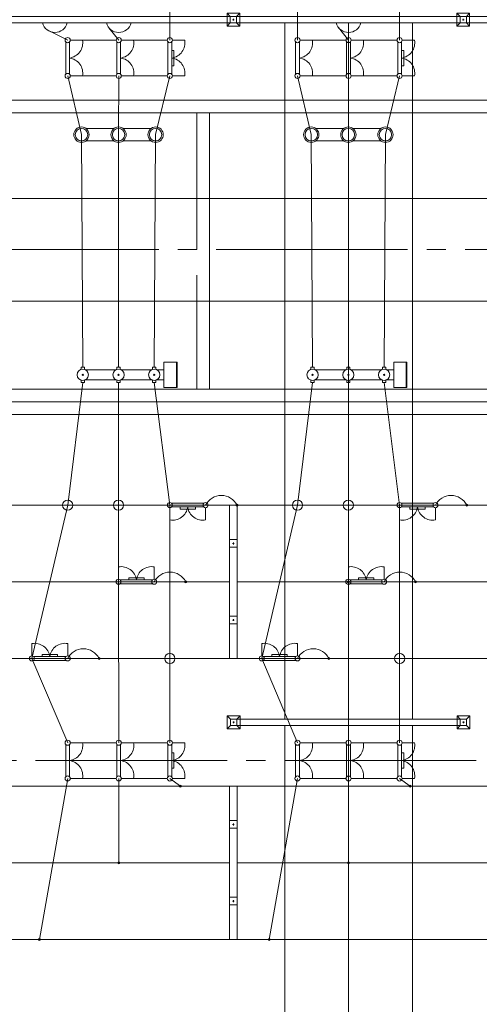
# Model space of a CAD drawing. Header units: millimetres. Extents: x 0 to 594, y 0 to 420.
# Tile 14 of 23: x 118 to 154, y 233 to 310. Entities that reach past the tile are written whole.
import ezdxf

# ---------------------------------------------------------------- set-up
doc = ezdxf.new("R2010")
doc.units = ezdxf.units.MM
for name, pattern in [('K5LT_AXLED', [19.5, 15, -1.5, 1.5, -1.5]), ('K5LT_DASHED', [6, 4, -2]), ('K5LT_THIN', [0])]:
    doc.linetypes.add(name, pattern=pattern)
doc.layers.add('лотки', color=7, linetype='Continuous')
doc.layers.add('ошиноска 110', color=2, linetype='Continuous', true_color=0xffff00)

# ---------------------------------------------------------------- blocks, each defined once
blk = doc.blocks.new('U145')
at = {"color": 4, "linetype": 'K5LT_THIN', "lineweight": 9, "true_color": 0x00ffff}
for p, q in [((134.465, 259.977), (134.465, 271.977)), ((135.065, 271.977), (134.465, 271.977)), ((135.065, 271.977), (135.065, 259.977)), ((134.465, 268.677), (134.465, 269.277)), ((134.465, 269.277), (135.065, 269.277)), ((134.765, 269.047), (134.765, 268.907)), ((135.065, 269.277), (135.065, 268.677)), ((135.065, 268.677), (134.465, 268.677)), ((134.835, 268.977), (134.695, 268.977)), ((134.465, 262.677), (134.465, 263.277)), ((134.465, 263.277), (135.065, 263.277)), ((134.835, 262.977), (134.695, 262.977)), ((134.765, 263.047), (134.765, 262.907)), ((135.065, 263.277), (135.065, 262.677)), ((135.065, 262.677), (134.465, 262.677)), ((135.065, 259.977), (134.465, 259.977))]:
    blk.add_line(p, q, dxfattribs=at)
blk = doc.blocks.new('U148')
at = {"color": 4, "linetype": 'K5LT_THIN', "lineweight": 9, "true_color": 0x00ffff}
for p, q in [((134.465, 237.977), (134.465, 249.977)), ((135.065, 249.977), (134.465, 249.977)), ((135.065, 249.977), (135.065, 237.977)), ((134.465, 246.677), (134.465, 247.277)), ((134.465, 247.277), (135.065, 247.277)), ((135.065, 246.677), (134.465, 246.677)), ((134.835, 246.977), (134.695, 246.977)), ((134.765, 247.047), (134.765, 246.907)), ((135.065, 247.277), (135.065, 246.677)), ((134.465, 240.677), (134.465, 241.277)), ((134.465, 241.277), (135.065, 241.277)), ((135.065, 241.277), (135.065, 240.677)), ((135.065, 240.677), (134.465, 240.677)), ((134.835, 240.977), (134.695, 240.977)), ((134.765, 241.047), (134.765, 240.907)), ((135.065, 237.977), (134.465, 237.977))]:
    blk.add_line(p, q, dxfattribs=at)
blk = doc.blocks.new('U186')
at = {"color": 4, "linetype": 'K5LT_THIN', "lineweight": 9, "true_color": 0x00ffff}
for p, q in [((143.982, 308.377), (144.946, 308.377)), ((143.629, 308.248), (143.629, 305.706)), ((143.929, 305.713), (143.929, 308.242)), ((143.982, 305.577), (144.946, 305.577))]:
    blk.add_line(p, q, dxfattribs=at)
for centre, radius, start, end in [((143.782, 308.377), 0.2, 0, 180), ((143.782, 308.377), 0.2, 180, 0), ((143.765, 308.166), 1.2, 277.85501, 10.15125), ((143.765, 305.788), 1.2, 349.86716, 82.14499), ((143.782, 305.577), 0.2, 0, 180), ((143.782, 305.577), 0.2, 180, 0)]:
    blk.add_arc(centre, radius, start, end, dxfattribs=at)
blk = doc.blocks.new('U187')
at = {"color": 4, "linetype": 'K5LT_THIN', "lineweight": 9, "true_color": 0x00ffff}
for p, q in [((147.982, 308.377), (148.946, 308.377)), ((147.629, 308.248), (147.629, 305.706)), ((147.929, 305.713), (147.929, 308.242)), ((147.929, 307.577), (148.099, 307.577)), ((148.099, 307.577), (148.099, 306.377)), ((148.099, 306.377), (147.929, 306.377)), ((147.982, 305.577), (148.946, 305.577))]:
    blk.add_line(p, q, dxfattribs=at)
for centre, radius, start, end in [((147.782, 308.377), 0.2, 0, 180), ((147.782, 308.377), 0.2, 180, 0), ((147.765, 308.166), 1.2, 277.85501, 10.15125), ((147.765, 305.788), 1.2, 349.86716, 82.14499), ((147.782, 305.577), 0.2, 0, 180), ((147.782, 305.577), 0.2, 180, 0)]:
    blk.add_arc(centre, radius, start, end, dxfattribs=at)
blk = doc.blocks.new('U188')
at = {"color": 4, "linetype": 'K5LT_THIN', "lineweight": 9, "true_color": 0x00ffff}
for p, q in [((139.982, 308.377), (140.946, 308.377)), ((139.629, 308.248), (139.629, 305.706)), ((139.929, 305.713), (139.929, 308.242)), ((139.982, 305.577), (140.946, 305.577))]:
    blk.add_line(p, q, dxfattribs=at)
for centre, radius, start, end in [((139.782, 308.377), 0.2, 0, 180), ((139.782, 308.377), 0.2, 180, 0), ((139.765, 308.166), 1.2, 277.85501, 10.15125), ((139.765, 305.788), 1.2, 349.86716, 82.14499), ((139.782, 305.577), 0.2, 0, 180), ((139.782, 305.577), 0.2, 180, 0)]:
    blk.add_arc(centre, radius, start, end, dxfattribs=at)
blk = doc.blocks.new('U189')
at = {"color": 4, "linetype": 'K5LT_THIN', "lineweight": 9, "true_color": 0x00ffff}
for p, q in [((125.982, 308.377), (126.946, 308.377)), ((125.629, 308.248), (125.629, 305.706)), ((125.929, 305.713), (125.929, 308.242)), ((125.982, 305.577), (126.946, 305.577))]:
    blk.add_line(p, q, dxfattribs=at)
for centre, radius, start, end in [((125.782, 308.377), 0.2, 0, 180), ((125.782, 308.377), 0.2, 180, 0), ((125.765, 308.166), 1.2, 277.85501, 10.15125), ((125.765, 305.788), 1.2, 349.86716, 82.14499), ((125.782, 305.577), 0.2, 0, 180), ((125.782, 305.577), 0.2, 180, 0)]:
    blk.add_arc(centre, radius, start, end, dxfattribs=at)
blk = doc.blocks.new('U190')
at = {"color": 4, "linetype": 'K5LT_THIN', "lineweight": 9, "true_color": 0x00ffff}
for p, q in [((129.982, 308.377), (130.946, 308.377)), ((129.629, 308.248), (129.629, 305.706)), ((129.929, 305.713), (129.929, 308.242)), ((129.929, 307.577), (130.099, 307.577)), ((130.099, 307.577), (130.099, 306.377)), ((130.099, 306.377), (129.929, 306.377)), ((129.982, 305.577), (130.946, 305.577))]:
    blk.add_line(p, q, dxfattribs=at)
for centre, radius, start, end in [((129.782, 308.377), 0.2, 0, 180), ((129.782, 308.377), 0.2, 180, 0), ((129.765, 308.166), 1.2, 277.85501, 10.15125), ((129.765, 305.788), 1.2, 349.86716, 82.14499), ((129.782, 305.577), 0.2, 0, 180), ((129.782, 305.577), 0.2, 180, 0)]:
    blk.add_arc(centre, radius, start, end, dxfattribs=at)
blk = doc.blocks.new('U191')
at = {"color": 4, "linetype": 'K5LT_THIN', "lineweight": 9, "true_color": 0x00ffff}
for p, q in [((121.982, 308.377), (122.946, 308.377)), ((121.629, 308.248), (121.629, 305.706)), ((121.929, 305.713), (121.929, 308.242)), ((121.982, 305.577), (122.946, 305.577))]:
    blk.add_line(p, q, dxfattribs=at)
for centre, radius, start, end in [((121.782, 308.377), 0.2, 0, 180), ((121.782, 308.377), 0.2, 180, 0), ((121.765, 308.166), 1.2, 277.85501, 10.15125), ((121.765, 305.788), 1.2, 349.86716, 82.14499), ((121.782, 305.577), 0.2, 0, 180), ((121.782, 305.577), 0.2, 180, 0)]:
    blk.add_arc(centre, radius, start, end, dxfattribs=at)
blk = doc.blocks.new('U213')
at = {"color": 4, "linetype": 'K5LT_THIN', "lineweight": 9, "true_color": 0x00ffff}
for p, q in [((132.453, 272.13), (129.911, 272.13)), ((129.782, 271.777), (129.782, 270.813)), ((129.917, 271.83), (132.446, 271.83)), ((130.582, 271.66), (130.582, 271.83)), ((131.782, 271.66), (130.582, 271.66)), ((131.782, 271.83), (131.782, 271.66)), ((132.582, 271.777), (132.582, 270.813))]:
    blk.add_line(p, q, dxfattribs=at)
for centre, radius, start, end in [((129.782, 271.977), 0.2, 0, 180), ((132.582, 271.977), 0.2, 0, 180), ((129.782, 271.977), 0.2, 180, 0), ((129.993, 271.994), 1.2, 259.86716, 352.14499), ((132.37, 271.994), 1.2, 187.85501, 280.15125), ((132.582, 271.977), 0.2, 180, 0)]:
    blk.add_arc(centre, radius, start, end, dxfattribs=at)
blk = doc.blocks.new('U214')
at = {"color": 4, "linetype": 'K5LT_THIN', "lineweight": 9, "true_color": 0x00ffff}
for p, q in [((118.982, 260.177), (118.982, 261.141)), ((121.782, 260.177), (121.782, 261.141)), ((119.111, 259.824), (121.653, 259.824)), ((121.646, 260.124), (119.117, 260.124)), ((119.782, 260.124), (119.782, 260.294)), ((119.782, 260.294), (120.982, 260.294)), ((120.982, 260.294), (120.982, 260.124))]:
    blk.add_line(p, q, dxfattribs=at)
for centre, radius, start, end in [((119.193, 259.96), 1.2, 7.85501, 100.15125), ((121.571, 259.96), 1.2, 79.86716, 172.14499), ((118.982, 259.977), 0.2, 0, 180), ((118.982, 259.977), 0.2, 180, 0), ((121.782, 259.977), 0.2, 0, 180), ((121.782, 259.977), 0.2, 180, 0)]:
    blk.add_arc(centre, radius, start, end, dxfattribs=at)
blk = doc.blocks.new('U215')
at = {"color": 4, "linetype": 'K5LT_THIN', "lineweight": 9, "true_color": 0x00ffff}
for p, q in [((125.765, 266.177), (125.765, 267.141)), ((128.565, 266.177), (128.565, 267.141)), ((128.429, 266.124), (125.9, 266.124)), ((126.565, 266.124), (126.565, 266.294)), ((126.565, 266.294), (127.765, 266.294)), ((127.765, 266.294), (127.765, 266.124)), ((125.894, 265.824), (128.436, 265.824))]:
    blk.add_line(p, q, dxfattribs=at)
for centre, radius, start, end in [((125.976, 265.96), 1.2, 7.85501, 100.15125), ((128.354, 265.96), 1.2, 79.86716, 172.14499), ((125.765, 265.977), 0.2, 0, 180), ((125.765, 265.977), 0.2, 180, 0), ((128.565, 265.977), 0.2, 0, 180), ((128.565, 265.977), 0.2, 180, 0)]:
    blk.add_arc(centre, radius, start, end, dxfattribs=at)
blk = doc.blocks.new('U234')
at = {"color": 4, "linetype": 'K5LT_THIN', "lineweight": 9, "true_color": 0x00ffff}
for p, q in [((125.629, 253.248), (125.629, 250.706)), ((125.929, 250.713), (125.929, 253.242)), ((125.982, 253.377), (126.946, 253.377)), ((125.982, 250.577), (126.946, 250.577))]:
    blk.add_line(p, q, dxfattribs=at)
for centre, radius, start, end in [((125.782, 253.377), 0.2, 0, 180), ((125.782, 253.377), 0.2, 180, 0), ((125.765, 253.166), 1.2, 277.85501, 10.15125), ((125.765, 250.788), 1.2, 349.86716, 82.14499), ((125.782, 250.577), 0.2, 0, 180), ((125.782, 250.577), 0.2, 180, 0)]:
    blk.add_arc(centre, radius, start, end, dxfattribs=at)
blk = doc.blocks.new('U235')
at = {"color": 4, "linetype": 'K5LT_THIN', "lineweight": 9, "true_color": 0x00ffff}
for p, q in [((129.629, 253.248), (129.629, 250.706)), ((129.929, 250.713), (129.929, 253.242)), ((129.982, 253.377), (130.946, 253.377)), ((129.929, 252.577), (130.099, 252.577)), ((130.099, 252.577), (130.099, 251.377)), ((130.099, 251.377), (129.929, 251.377)), ((129.982, 250.577), (130.946, 250.577))]:
    blk.add_line(p, q, dxfattribs=at)
for centre, radius, start, end in [((129.782, 253.377), 0.2, 0, 180), ((129.782, 253.377), 0.2, 180, 0), ((129.765, 253.166), 1.2, 277.85501, 10.15125), ((129.765, 250.788), 1.2, 349.86716, 82.14499), ((129.782, 250.577), 0.2, 0, 180), ((129.782, 250.577), 0.2, 180, 0)]:
    blk.add_arc(centre, radius, start, end, dxfattribs=at)
blk = doc.blocks.new('U236')
at = {"color": 4, "linetype": 'K5LT_THIN', "lineweight": 9, "true_color": 0x00ffff}
for p, q in [((121.629, 253.248), (121.629, 250.706)), ((121.929, 250.713), (121.929, 253.242)), ((121.982, 253.377), (122.946, 253.377)), ((121.982, 250.577), (122.946, 250.577))]:
    blk.add_line(p, q, dxfattribs=at)
for centre, radius, start, end in [((121.782, 253.377), 0.2, 0, 180), ((121.782, 253.377), 0.2, 180, 0), ((121.765, 253.166), 1.2, 277.85501, 10.15125), ((121.765, 250.788), 1.2, 349.86716, 82.14499), ((121.782, 250.577), 0.2, 0, 180), ((121.782, 250.577), 0.2, 180, 0)]:
    blk.add_arc(centre, radius, start, end, dxfattribs=at)
blk = doc.blocks.new('U237')
at = {"color": 4, "linetype": 'K5LT_THIN', "lineweight": 9, "true_color": 0x00ffff}
for p, q in [((143.629, 253.248), (143.629, 250.706)), ((143.929, 250.713), (143.929, 253.242)), ((143.982, 253.377), (144.946, 253.377)), ((143.982, 250.577), (144.946, 250.577))]:
    blk.add_line(p, q, dxfattribs=at)
for centre, radius, start, end in [((143.782, 253.377), 0.2, 0, 180), ((143.782, 253.377), 0.2, 180, 0), ((143.765, 253.166), 1.2, 277.85501, 10.15125), ((143.765, 250.788), 1.2, 349.86716, 82.14499), ((143.782, 250.577), 0.2, 0, 180), ((143.782, 250.577), 0.2, 180, 0)]:
    blk.add_arc(centre, radius, start, end, dxfattribs=at)
blk = doc.blocks.new('U238')
at = {"color": 4, "linetype": 'K5LT_THIN', "lineweight": 9, "true_color": 0x00ffff}
for p, q in [((147.629, 253.248), (147.629, 250.706)), ((147.929, 250.713), (147.929, 253.242)), ((147.982, 253.377), (148.946, 253.377)), ((147.929, 252.577), (148.099, 252.577)), ((148.099, 252.577), (148.099, 251.377)), ((148.099, 251.377), (147.929, 251.377)), ((147.982, 250.577), (148.946, 250.577))]:
    blk.add_line(p, q, dxfattribs=at)
for centre, radius, start, end in [((147.782, 253.377), 0.2, 0, 180), ((147.782, 253.377), 0.2, 180, 0), ((147.765, 253.166), 1.2, 277.85501, 10.15125), ((147.765, 250.788), 1.2, 349.86716, 82.14499), ((147.782, 250.577), 0.2, 0, 180), ((147.782, 250.577), 0.2, 180, 0)]:
    blk.add_arc(centre, radius, start, end, dxfattribs=at)
blk = doc.blocks.new('U239')
at = {"color": 4, "linetype": 'K5LT_THIN', "lineweight": 9, "true_color": 0x00ffff}
for p, q in [((139.629, 253.248), (139.629, 250.706)), ((139.929, 250.713), (139.929, 253.242)), ((139.982, 253.377), (140.946, 253.377)), ((139.982, 250.577), (140.946, 250.577))]:
    blk.add_line(p, q, dxfattribs=at)
for centre, radius, start, end in [((139.782, 253.377), 0.2, 0, 180), ((139.782, 253.377), 0.2, 180, 0), ((139.765, 253.166), 1.2, 277.85501, 10.15125), ((139.765, 250.788), 1.2, 349.86716, 82.14499), ((139.782, 250.577), 0.2, 0, 180), ((139.782, 250.577), 0.2, 180, 0)]:
    blk.add_arc(centre, radius, start, end, dxfattribs=at)
blk = doc.blocks.new('U252')
at = {"color": 4, "linetype": 'K5LT_THIN', "lineweight": 9, "true_color": 0x00ffff}
for p, q in [((150.453, 272.13), (147.911, 272.13)), ((147.782, 271.777), (147.782, 270.813)), ((147.917, 271.83), (150.446, 271.83)), ((148.582, 271.66), (148.582, 271.83)), ((149.782, 271.66), (148.582, 271.66)), ((149.782, 271.83), (149.782, 271.66)), ((150.582, 271.777), (150.582, 270.813))]:
    blk.add_line(p, q, dxfattribs=at)
for centre, radius, start, end in [((147.782, 271.977), 0.2, 0, 180), ((150.582, 271.977), 0.2, 0, 180), ((147.782, 271.977), 0.2, 180, 0), ((147.993, 271.994), 1.2, 259.86716, 352.14499), ((150.37, 271.994), 1.2, 187.85501, 280.15125), ((150.582, 271.977), 0.2, 180, 0)]:
    blk.add_arc(centre, radius, start, end, dxfattribs=at)
blk = doc.blocks.new('U253')
at = {"color": 4, "linetype": 'K5LT_THIN', "lineweight": 9, "true_color": 0x00ffff}
for p, q in [((136.982, 260.177), (136.982, 261.141)), ((139.782, 260.177), (139.782, 261.141)), ((137.111, 259.824), (139.653, 259.824)), ((139.646, 260.124), (137.117, 260.124)), ((137.782, 260.124), (137.782, 260.294)), ((137.782, 260.294), (138.982, 260.294)), ((138.982, 260.294), (138.982, 260.124))]:
    blk.add_line(p, q, dxfattribs=at)
for centre, radius, start, end in [((137.193, 259.96), 1.2, 7.85501, 100.15125), ((139.571, 259.96), 1.2, 79.86716, 172.14499), ((136.982, 259.977), 0.2, 0, 180), ((136.982, 259.977), 0.2, 180, 0), ((139.782, 259.977), 0.2, 0, 180), ((139.782, 259.977), 0.2, 180, 0)]:
    blk.add_arc(centre, radius, start, end, dxfattribs=at)
blk = doc.blocks.new('U254')
at = {"color": 4, "linetype": 'K5LT_THIN', "lineweight": 9, "true_color": 0x00ffff}
for p, q in [((143.765, 266.177), (143.765, 267.141)), ((146.565, 266.177), (146.565, 267.141)), ((146.429, 266.124), (143.9, 266.124)), ((144.565, 266.124), (144.565, 266.294)), ((144.565, 266.294), (145.765, 266.294)), ((145.765, 266.294), (145.765, 266.124)), ((143.894, 265.824), (146.436, 265.824))]:
    blk.add_line(p, q, dxfattribs=at)
for centre, radius, start, end in [((143.976, 265.96), 1.2, 7.85501, 100.15125), ((146.354, 265.96), 1.2, 79.86716, 172.14499), ((143.765, 265.977), 0.2, 0, 180), ((143.765, 265.977), 0.2, 180, 0), ((146.565, 265.977), 0.2, 0, 180), ((146.565, 265.977), 0.2, 180, 0)]:
    blk.add_arc(centre, radius, start, end, dxfattribs=at)
blk = doc.blocks.new('U312')
at = {"color": 4, "linetype": 'K5LT_THIN', "lineweight": 9, "true_color": 0x00ffff}
for p, q in [((152.515, 310.227), (152.265, 310.477)), ((152.515, 310.227), (152.265, 310.477)), ((153.265, 310.477), (152.265, 310.477)), ((152.265, 310.477), (152.265, 309.977)), ((153.265, 310.477), (152.265, 310.477)), ((152.265, 310.477), (152.265, 310.227)), ((152.265, 309.977), (152.265, 309.477)), ((170.515, 310.227), (152.515, 310.227)), ((153.015, 310.227), (152.515, 310.227)), ((152.515, 310.227), (152.515, 309.727)), ((153.015, 310.227), (152.515, 310.227)), ((152.515, 310.227), (152.515, 309.727)), ((152.835, 309.977), (152.695, 309.977)), ((152.835, 309.977), (152.695, 309.977)), ((152.765, 310.047), (152.765, 309.907)), ((152.765, 310.047), (152.765, 309.907)), ((153.015, 310.227), (153.265, 310.477)), ((153.015, 310.227), (153.265, 310.477)), ((153.015, 309.727), (153.015, 310.227)), ((153.015, 309.727), (153.015, 310.227)), ((153.265, 310.227), (153.265, 310.477)), ((153.265, 309.477), (153.265, 310.477)), ((170.515, 310.227), (170.265, 310.477)), ((171.265, 310.477), (170.265, 310.477)), ((170.265, 310.477), (170.265, 310.227)), ((170.515, 310.227), (170.265, 310.477)), ((170.515, 310.227), (170.265, 310.477)), ((171.265, 310.477), (170.265, 310.477)), ((170.265, 310.477), (170.265, 309.977)), ((171.265, 310.477), (170.265, 310.477)), ((170.265, 310.477), (170.265, 310.227)), ((170.515, 310.227), (170.265, 310.477)), ((170.515, 310.227), (170.265, 310.477)), ((171.265, 310.477), (170.265, 310.477)), ((170.265, 310.477), (170.265, 309.977)), ((171.265, 310.477), (170.265, 310.477)), ((170.265, 310.477), (170.265, 310.227)), ((170.265, 309.977), (170.265, 309.477)), ((170.265, 309.977), (170.265, 309.477)), ((171.015, 310.227), (170.515, 310.227)), ((170.515, 310.227), (170.515, 309.727)), ((171.015, 310.227), (170.515, 310.227)), ((170.515, 310.227), (170.515, 309.727)), ((171.015, 310.227), (170.515, 310.227)), ((170.515, 310.227), (170.515, 309.727)), ((171.015, 310.227), (170.515, 310.227)), ((170.515, 310.227), (170.515, 309.727)), ((171.015, 310.227), (170.515, 310.227)), ((170.515, 310.227), (170.515, 309.727)), ((170.835, 309.977), (170.695, 309.977)), ((170.835, 309.977), (170.695, 309.977)), ((170.835, 309.977), (170.695, 309.977)), ((170.835, 309.977), (170.695, 309.977)), ((170.835, 309.977), (170.695, 309.977)), ((170.765, 310.047), (170.765, 309.907)), ((170.765, 310.047), (170.765, 309.907)), ((170.765, 310.047), (170.765, 309.907)), ((170.765, 310.047), (170.765, 309.907)), ((170.765, 310.047), (170.765, 309.907)), ((171.015, 310.227), (171.265, 310.477)), ((171.015, 310.227), (171.265, 310.477)), ((171.015, 310.227), (171.265, 310.477)), ((171.015, 310.227), (171.265, 310.477)), ((171.015, 310.227), (171.265, 310.477)), ((171.015, 309.727), (171.015, 310.227)), ((171.015, 309.727), (171.015, 310.227)), ((171.015, 309.727), (171.015, 310.227)), ((171.015, 309.727), (171.015, 310.227)), ((171.015, 309.727), (171.015, 310.227)), ((171.265, 309.477), (171.265, 310.477)), ((171.265, 310.227), (171.265, 310.477)), ((171.265, 309.477), (171.265, 310.477)), ((171.265, 310.227), (171.265, 310.477)), ((171.265, 309.477), (171.265, 310.477)), ((152.515, 309.727), (152.265, 309.477)), ((152.515, 309.727), (152.265, 309.477)), ((152.265, 309.727), (152.265, 309.477)), ((152.265, 309.477), (153.265, 309.477)), ((152.515, 309.727), (170.515, 309.727)), ((152.515, 309.727), (153.015, 309.727)), ((152.515, 309.727), (153.015, 309.727)), ((153.015, 309.727), (153.265, 309.477)), ((153.015, 309.727), (153.265, 309.477)), ((153.265, 309.477), (153.265, 309.727)), ((170.515, 309.727), (170.265, 309.477)), ((170.265, 309.727), (170.265, 309.477)), ((170.515, 309.727), (170.265, 309.477)), ((170.515, 309.727), (170.265, 309.477)), ((170.265, 309.727), (170.265, 309.477)), ((170.515, 309.727), (170.265, 309.477)), ((170.515, 309.727), (170.265, 309.477)), ((170.265, 309.727), (170.265, 309.477)), ((170.265, 309.477), (171.265, 309.477)), ((170.265, 309.477), (171.265, 309.477)), ((170.265, 309.477), (171.265, 309.477)), ((170.265, 309.477), (171.265, 309.477)), ((170.265, 309.477), (171.265, 309.477)), ((170.515, 309.727), (171.015, 309.727)), ((170.515, 309.727), (171.015, 309.727)), ((170.515, 309.727), (171.015, 309.727)), ((170.515, 309.727), (171.015, 309.727)), ((170.515, 309.727), (171.015, 309.727)), ((171.015, 309.727), (171.265, 309.477)), ((171.015, 309.727), (171.265, 309.477)), ((171.015, 309.727), (171.265, 309.477)), ((171.015, 309.727), (171.265, 309.477)), ((171.015, 309.727), (171.265, 309.477)), ((171.265, 309.477), (171.265, 309.727)), ((171.265, 309.477), (171.265, 309.727))]:
    blk.add_line(p, q, dxfattribs=at)
blk = doc.blocks.new('U313')
at = {"color": 4, "linetype": 'K5LT_THIN', "lineweight": 9, "true_color": 0x00ffff}
for p, q in [((134.515, 310.227), (134.265, 310.477)), ((134.515, 310.227), (134.265, 310.477)), ((135.265, 310.477), (134.265, 310.477)), ((134.265, 310.477), (134.265, 309.977)), ((135.265, 310.477), (134.265, 310.477)), ((134.265, 310.477), (134.265, 310.227)), ((134.265, 309.977), (134.265, 309.477)), ((152.515, 310.227), (134.515, 310.227)), ((135.015, 310.227), (134.515, 310.227)), ((134.515, 310.227), (134.515, 309.727)), ((135.015, 310.227), (134.515, 310.227)), ((134.515, 310.227), (134.515, 309.727)), ((134.835, 309.977), (134.695, 309.977)), ((134.835, 309.977), (134.695, 309.977)), ((134.765, 310.047), (134.765, 309.907)), ((134.765, 310.047), (134.765, 309.907)), ((135.015, 310.227), (135.265, 310.477)), ((135.015, 310.227), (135.265, 310.477)), ((135.015, 309.727), (135.015, 310.227)), ((135.015, 309.727), (135.015, 310.227)), ((135.265, 310.227), (135.265, 310.477)), ((135.265, 309.477), (135.265, 310.477)), ((152.515, 310.227), (152.265, 310.477)), ((153.265, 310.477), (152.265, 310.477)), ((152.265, 310.477), (152.265, 310.227)), ((152.515, 310.227), (152.265, 310.477)), ((152.515, 310.227), (152.265, 310.477)), ((153.265, 310.477), (152.265, 310.477)), ((152.265, 310.477), (152.265, 309.977)), ((153.265, 310.477), (152.265, 310.477)), ((152.265, 310.477), (152.265, 310.227)), ((152.515, 310.227), (152.265, 310.477)), ((152.515, 310.227), (152.265, 310.477)), ((153.265, 310.477), (152.265, 310.477)), ((152.265, 310.477), (152.265, 309.977)), ((153.265, 310.477), (152.265, 310.477)), ((152.265, 310.477), (152.265, 310.227)), ((152.265, 309.977), (152.265, 309.477)), ((152.265, 309.977), (152.265, 309.477)), ((153.015, 310.227), (152.515, 310.227)), ((152.515, 310.227), (152.515, 309.727)), ((153.015, 310.227), (152.515, 310.227)), ((152.515, 310.227), (152.515, 309.727)), ((153.015, 310.227), (152.515, 310.227)), ((152.515, 310.227), (152.515, 309.727)), ((153.015, 310.227), (152.515, 310.227)), ((152.515, 310.227), (152.515, 309.727)), ((153.015, 310.227), (152.515, 310.227)), ((152.515, 310.227), (152.515, 309.727)), ((152.835, 309.977), (152.695, 309.977)), ((152.835, 309.977), (152.695, 309.977)), ((152.835, 309.977), (152.695, 309.977)), ((152.835, 309.977), (152.695, 309.977)), ((152.835, 309.977), (152.695, 309.977)), ((152.765, 310.047), (152.765, 309.907)), ((152.765, 310.047), (152.765, 309.907)), ((152.765, 310.047), (152.765, 309.907)), ((152.765, 310.047), (152.765, 309.907)), ((152.765, 310.047), (152.765, 309.907)), ((153.015, 310.227), (153.265, 310.477)), ((153.015, 310.227), (153.265, 310.477)), ((153.015, 310.227), (153.265, 310.477)), ((153.015, 310.227), (153.265, 310.477)), ((153.015, 310.227), (153.265, 310.477)), ((153.015, 309.727), (153.015, 310.227)), ((153.015, 309.727), (153.015, 310.227)), ((153.015, 309.727), (153.015, 310.227)), ((153.015, 309.727), (153.015, 310.227)), ((153.015, 309.727), (153.015, 310.227)), ((153.265, 309.477), (153.265, 310.477)), ((153.265, 310.227), (153.265, 310.477)), ((153.265, 309.477), (153.265, 310.477)), ((153.265, 310.227), (153.265, 310.477)), ((153.265, 309.477), (153.265, 310.477)), ((134.515, 309.727), (134.265, 309.477)), ((134.515, 309.727), (134.265, 309.477)), ((134.265, 309.727), (134.265, 309.477)), ((134.265, 309.477), (135.265, 309.477)), ((134.515, 309.727), (152.515, 309.727)), ((134.515, 309.727), (135.015, 309.727)), ((134.515, 309.727), (135.015, 309.727)), ((135.015, 309.727), (135.265, 309.477)), ((135.015, 309.727), (135.265, 309.477)), ((135.265, 309.477), (135.265, 309.727)), ((152.515, 309.727), (152.265, 309.477)), ((152.265, 309.727), (152.265, 309.477)), ((152.515, 309.727), (152.265, 309.477)), ((152.515, 309.727), (152.265, 309.477)), ((152.265, 309.727), (152.265, 309.477)), ((152.515, 309.727), (152.265, 309.477)), ((152.515, 309.727), (152.265, 309.477)), ((152.265, 309.727), (152.265, 309.477)), ((152.265, 309.477), (153.265, 309.477)), ((152.265, 309.477), (153.265, 309.477)), ((152.265, 309.477), (153.265, 309.477)), ((152.265, 309.477), (153.265, 309.477)), ((152.265, 309.477), (153.265, 309.477)), ((152.515, 309.727), (153.015, 309.727)), ((152.515, 309.727), (153.015, 309.727)), ((152.515, 309.727), (153.015, 309.727)), ((152.515, 309.727), (153.015, 309.727)), ((152.515, 309.727), (153.015, 309.727)), ((153.015, 309.727), (153.265, 309.477)), ((153.015, 309.727), (153.265, 309.477)), ((153.015, 309.727), (153.265, 309.477)), ((153.015, 309.727), (153.265, 309.477)), ((153.015, 309.727), (153.265, 309.477)), ((153.265, 309.477), (153.265, 309.727)), ((153.265, 309.477), (153.265, 309.727))]:
    blk.add_line(p, q, dxfattribs=at)
blk = doc.blocks.new('U314')
at = {"color": 4, "linetype": 'K5LT_THIN', "lineweight": 9, "true_color": 0x00ffff}
for p, q in [((116.515, 310.227), (116.265, 310.477)), ((116.515, 310.227), (116.265, 310.477)), ((117.265, 310.477), (116.265, 310.477)), ((116.265, 310.477), (116.265, 309.977)), ((117.265, 310.477), (116.265, 310.477)), ((116.265, 310.477), (116.265, 310.227)), ((116.265, 309.977), (116.265, 309.477)), ((134.515, 310.227), (116.515, 310.227)), ((117.015, 310.227), (116.515, 310.227)), ((116.515, 310.227), (116.515, 309.727)), ((117.015, 310.227), (116.515, 310.227)), ((116.515, 310.227), (116.515, 309.727)), ((116.835, 309.977), (116.695, 309.977)), ((116.835, 309.977), (116.695, 309.977)), ((116.765, 310.047), (116.765, 309.907)), ((116.765, 310.047), (116.765, 309.907)), ((117.015, 310.227), (117.265, 310.477)), ((117.015, 310.227), (117.265, 310.477)), ((117.015, 309.727), (117.015, 310.227)), ((117.015, 309.727), (117.015, 310.227)), ((117.265, 310.227), (117.265, 310.477)), ((117.265, 309.477), (117.265, 310.477)), ((134.515, 310.227), (134.265, 310.477)), ((135.265, 310.477), (134.265, 310.477)), ((134.265, 310.477), (134.265, 310.227)), ((134.515, 310.227), (134.265, 310.477)), ((134.515, 310.227), (134.265, 310.477)), ((135.265, 310.477), (134.265, 310.477)), ((134.265, 310.477), (134.265, 309.977)), ((135.265, 310.477), (134.265, 310.477)), ((134.265, 310.477), (134.265, 310.227)), ((134.515, 310.227), (134.265, 310.477)), ((134.515, 310.227), (134.265, 310.477)), ((135.265, 310.477), (134.265, 310.477)), ((134.265, 310.477), (134.265, 309.977)), ((135.265, 310.477), (134.265, 310.477)), ((134.265, 310.477), (134.265, 310.227)), ((134.265, 309.977), (134.265, 309.477)), ((134.265, 309.977), (134.265, 309.477)), ((135.015, 310.227), (134.515, 310.227)), ((134.515, 310.227), (134.515, 309.727)), ((135.015, 310.227), (134.515, 310.227)), ((134.515, 310.227), (134.515, 309.727)), ((135.015, 310.227), (134.515, 310.227)), ((134.515, 310.227), (134.515, 309.727)), ((135.015, 310.227), (134.515, 310.227)), ((134.515, 310.227), (134.515, 309.727)), ((135.015, 310.227), (134.515, 310.227)), ((134.515, 310.227), (134.515, 309.727)), ((134.835, 309.977), (134.695, 309.977)), ((134.835, 309.977), (134.695, 309.977)), ((134.835, 309.977), (134.695, 309.977)), ((134.835, 309.977), (134.695, 309.977)), ((134.835, 309.977), (134.695, 309.977)), ((134.765, 310.047), (134.765, 309.907)), ((134.765, 310.047), (134.765, 309.907)), ((134.765, 310.047), (134.765, 309.907)), ((134.765, 310.047), (134.765, 309.907)), ((134.765, 310.047), (134.765, 309.907)), ((135.015, 310.227), (135.265, 310.477)), ((135.015, 310.227), (135.265, 310.477)), ((135.015, 310.227), (135.265, 310.477)), ((135.015, 310.227), (135.265, 310.477)), ((135.015, 310.227), (135.265, 310.477)), ((135.015, 309.727), (135.015, 310.227)), ((135.015, 309.727), (135.015, 310.227)), ((135.015, 309.727), (135.015, 310.227)), ((135.015, 309.727), (135.015, 310.227)), ((135.015, 309.727), (135.015, 310.227)), ((135.265, 309.477), (135.265, 310.477)), ((135.265, 310.227), (135.265, 310.477)), ((135.265, 309.477), (135.265, 310.477)), ((135.265, 310.227), (135.265, 310.477)), ((135.265, 309.477), (135.265, 310.477)), ((116.515, 309.727), (116.265, 309.477)), ((116.515, 309.727), (116.265, 309.477)), ((116.265, 309.727), (116.265, 309.477)), ((116.265, 309.477), (117.265, 309.477)), ((116.515, 309.727), (134.515, 309.727)), ((116.515, 309.727), (117.015, 309.727)), ((116.515, 309.727), (117.015, 309.727)), ((117.015, 309.727), (117.265, 309.477)), ((117.015, 309.727), (117.265, 309.477)), ((117.265, 309.477), (117.265, 309.727)), ((134.515, 309.727), (134.265, 309.477)), ((134.265, 309.727), (134.265, 309.477)), ((134.515, 309.727), (134.265, 309.477)), ((134.515, 309.727), (134.265, 309.477)), ((134.265, 309.727), (134.265, 309.477)), ((134.515, 309.727), (134.265, 309.477)), ((134.515, 309.727), (134.265, 309.477)), ((134.265, 309.727), (134.265, 309.477)), ((134.265, 309.477), (135.265, 309.477)), ((134.265, 309.477), (135.265, 309.477)), ((134.265, 309.477), (135.265, 309.477)), ((134.265, 309.477), (135.265, 309.477)), ((134.265, 309.477), (135.265, 309.477)), ((134.515, 309.727), (135.015, 309.727)), ((134.515, 309.727), (135.015, 309.727)), ((134.515, 309.727), (135.015, 309.727)), ((134.515, 309.727), (135.015, 309.727)), ((134.515, 309.727), (135.015, 309.727)), ((135.015, 309.727), (135.265, 309.477)), ((135.015, 309.727), (135.265, 309.477)), ((135.015, 309.727), (135.265, 309.477)), ((135.015, 309.727), (135.265, 309.477)), ((135.015, 309.727), (135.265, 309.477)), ((135.265, 309.477), (135.265, 309.727)), ((135.265, 309.477), (135.265, 309.727))]:
    blk.add_line(p, q, dxfattribs=at)
blk = doc.blocks.new('U334')
at = {"color": 4, "linetype": 'K5LT_THIN', "lineweight": 9, "true_color": 0x00ffff}
for p, q in [((134.532, 255.227), (134.282, 255.477)), ((134.532, 255.227), (134.282, 255.477)), ((135.282, 255.477), (134.282, 255.477)), ((134.282, 255.477), (134.282, 254.977)), ((135.282, 255.477), (134.282, 255.477)), ((134.282, 255.477), (134.282, 255.227)), ((152.532, 255.227), (134.532, 255.227)), ((135.032, 255.227), (134.532, 255.227)), ((134.532, 255.227), (134.532, 254.727)), ((135.032, 255.227), (134.532, 255.227)), ((134.532, 255.227), (134.532, 254.727)), ((135.032, 255.227), (135.282, 255.477)), ((135.032, 255.227), (135.282, 255.477)), ((135.032, 254.727), (135.032, 255.227)), ((135.032, 254.727), (135.032, 255.227)), ((135.282, 255.227), (135.282, 255.477)), ((135.282, 254.477), (135.282, 255.477)), ((152.532, 255.227), (152.282, 255.477)), ((153.282, 255.477), (152.282, 255.477)), ((152.282, 255.477), (152.282, 255.227)), ((152.532, 255.227), (152.282, 255.477)), ((152.532, 255.227), (152.282, 255.477)), ((153.282, 255.477), (152.282, 255.477)), ((152.282, 255.477), (152.282, 254.977)), ((153.282, 255.477), (152.282, 255.477)), ((152.282, 255.477), (152.282, 255.227)), ((152.532, 255.227), (152.282, 255.477)), ((152.532, 255.227), (152.282, 255.477)), ((153.282, 255.477), (152.282, 255.477)), ((152.282, 255.477), (152.282, 254.977)), ((153.282, 255.477), (152.282, 255.477)), ((152.282, 255.477), (152.282, 255.227)), ((153.032, 255.227), (152.532, 255.227)), ((152.532, 255.227), (152.532, 254.727)), ((153.032, 255.227), (152.532, 255.227)), ((152.532, 255.227), (152.532, 254.727)), ((153.032, 255.227), (152.532, 255.227)), ((152.532, 255.227), (152.532, 254.727)), ((153.032, 255.227), (152.532, 255.227)), ((152.532, 255.227), (152.532, 254.727)), ((153.032, 255.227), (152.532, 255.227)), ((152.532, 255.227), (152.532, 254.727)), ((153.032, 255.227), (153.282, 255.477)), ((153.032, 255.227), (153.282, 255.477)), ((153.032, 255.227), (153.282, 255.477)), ((153.032, 255.227), (153.282, 255.477)), ((153.032, 255.227), (153.282, 255.477)), ((153.032, 254.727), (153.032, 255.227)), ((153.032, 254.727), (153.032, 255.227)), ((153.032, 254.727), (153.032, 255.227)), ((153.032, 254.727), (153.032, 255.227)), ((153.032, 254.727), (153.032, 255.227)), ((153.282, 254.477), (153.282, 255.477)), ((153.282, 255.227), (153.282, 255.477)), ((153.282, 254.477), (153.282, 255.477)), ((153.282, 255.227), (153.282, 255.477)), ((153.282, 254.477), (153.282, 255.477)), ((134.282, 254.977), (134.282, 254.477)), ((134.532, 254.727), (134.282, 254.477)), ((134.532, 254.727), (134.282, 254.477)), ((134.282, 254.727), (134.282, 254.477)), ((134.282, 254.477), (135.282, 254.477)), ((134.532, 254.727), (152.532, 254.727)), ((134.532, 254.727), (135.032, 254.727)), ((134.532, 254.727), (135.032, 254.727)), ((134.852, 254.977), (134.712, 254.977)), ((134.852, 254.977), (134.712, 254.977)), ((134.782, 255.047), (134.782, 254.907)), ((134.782, 255.047), (134.782, 254.907)), ((135.032, 254.727), (135.282, 254.477)), ((135.032, 254.727), (135.282, 254.477)), ((135.282, 254.477), (135.282, 254.727)), ((152.282, 254.977), (152.282, 254.477)), ((152.282, 254.977), (152.282, 254.477)), ((152.532, 254.727), (152.282, 254.477)), ((152.282, 254.727), (152.282, 254.477)), ((152.532, 254.727), (152.282, 254.477)), ((152.532, 254.727), (152.282, 254.477)), ((152.282, 254.727), (152.282, 254.477)), ((152.532, 254.727), (152.282, 254.477)), ((152.532, 254.727), (152.282, 254.477)), ((152.282, 254.727), (152.282, 254.477)), ((152.282, 254.477), (153.282, 254.477)), ((152.282, 254.477), (153.282, 254.477)), ((152.282, 254.477), (153.282, 254.477)), ((152.282, 254.477), (153.282, 254.477)), ((152.282, 254.477), (153.282, 254.477)), ((152.532, 254.727), (153.032, 254.727)), ((152.532, 254.727), (153.032, 254.727)), ((152.532, 254.727), (153.032, 254.727)), ((152.532, 254.727), (153.032, 254.727)), ((152.532, 254.727), (153.032, 254.727)), ((152.852, 254.977), (152.712, 254.977)), ((152.852, 254.977), (152.712, 254.977)), ((152.852, 254.977), (152.712, 254.977)), ((152.852, 254.977), (152.712, 254.977)), ((152.852, 254.977), (152.712, 254.977)), ((152.782, 255.047), (152.782, 254.907)), ((152.782, 255.047), (152.782, 254.907)), ((152.782, 255.047), (152.782, 254.907)), ((152.782, 255.047), (152.782, 254.907)), ((152.782, 255.047), (152.782, 254.907)), ((153.032, 254.727), (153.282, 254.477)), ((153.032, 254.727), (153.282, 254.477)), ((153.032, 254.727), (153.282, 254.477)), ((153.032, 254.727), (153.282, 254.477)), ((153.032, 254.727), (153.282, 254.477)), ((153.282, 254.477), (153.282, 254.727)), ((153.282, 254.477), (153.282, 254.727))]:
    blk.add_line(p, q, dxfattribs=at)

msp = doc.modelspace()

# ---------------------------------------------------------------- linework, layer by layer
at = {"color": 4, "linetype": 'K5LT_THIN', "lineweight": 9, "true_color": 0x00ffff}
for p, q in [((122.945969, 308.377222), (125.581724, 308.377222)), ((126.945969, 308.377222), (129.581724, 308.377222)), ((140.945969, 308.377222), (143.581724, 308.377222)), ((144.945969, 308.377222), (147.581724, 308.377222)), ((122.946037, 305.577222), (125.581724, 305.577222)), ((126.946037, 305.577222), (129.581724, 305.577222)), ((140.946037, 305.577222), (143.581724, 305.577222)), ((144.946037, 305.577222), (147.581724, 305.577222)), ((125.41015, 301.460984), (123.218762, 301.460984)), ((126.119358, 301.460984), (128.317358, 301.460984)), ((143.41015, 301.460984), (141.218762, 301.460984)), ((144.119358, 301.460984), (146.317358, 301.460984)), ((125.41015, 300.492984), (123.218762, 300.492984)), ((128.316362, 300.492984), (126.119358, 300.492984)), ((143.41015, 300.492984), (141.218762, 300.492984)), ((146.316362, 300.492984), (144.119358, 300.492984)), ((246.122218, 295.976984), (69.416926, 295.976984)), ((245.728021, 287.953461), (69.811123, 287.953461)), ((129.324754, 281.196984), (129.324754, 283.156984)), ((130.348364, 283.156984), (129.324754, 283.156984)), ((130.301394, 281.196984), (130.301394, 283.156984)), ((130.348364, 281.196984), (130.348364, 283.156984)), ((147.324754, 281.196984), (147.324754, 283.156984)), ((148.348364, 283.156984), (147.324754, 283.156984)), ((148.301394, 281.196984), (148.301394, 283.156984)), ((148.348364, 281.196984), (148.348364, 283.156984)), ((123.09104, 282.788064), (122.838468, 282.788064)), ((122.838468, 282.788064), (122.838468, 282.598472)), ((123.09104, 282.598472), (123.09104, 282.788064)), ((125.564444, 282.568744), (123.165064, 282.568744)), ((125.89104, 282.788064), (125.638468, 282.788064)), ((125.638468, 282.788064), (125.638468, 282.598472)), ((125.89104, 282.598472), (125.89104, 282.788064)), ((128.364444, 282.568744), (125.965064, 282.568744)), ((128.69104, 282.788064), (128.438468, 282.788064)), ((128.438468, 282.788064), (128.438468, 282.598472)), ((128.69104, 282.598472), (128.69104, 282.788064)), ((129.324754, 282.568744), (128.765064, 282.568744)), ((141.09104, 282.788064), (140.838468, 282.788064)), ((140.838468, 282.788064), (140.838468, 282.598472)), ((141.09104, 282.598472), (141.09104, 282.788064)), ((143.564444, 282.568744), (141.165064, 282.568744)), ((143.89104, 282.788064), (143.638468, 282.788064)), ((143.638468, 282.788064), (143.638468, 282.598472)), ((143.89104, 282.598472), (143.89104, 282.788064)), ((146.364444, 282.568744), (143.965064, 282.568744)), ((146.69104, 282.788064), (146.438468, 282.788064)), ((146.438468, 282.788064), (146.438468, 282.598472)), ((146.69104, 282.598472), (146.69104, 282.788064)), ((147.324754, 282.568744), (146.765064, 282.568744)), ((122.838468, 281.753199), (122.838468, 281.563606)), ((122.838468, 281.563606), (123.09104, 281.563606)), ((123.09104, 281.563606), (123.09104, 281.753199)), ((125.564444, 281.785224), (123.165064, 281.785224)), ((125.638468, 281.753199), (125.638468, 281.563606)), ((125.638468, 281.563606), (125.89104, 281.563606)), ((125.89104, 281.563606), (125.89104, 281.753199)), ((128.364444, 281.785224), (125.965064, 281.785224)), ((128.438468, 281.753199), (128.438468, 281.563606)), ((128.438468, 281.563606), (128.69104, 281.563606)), ((128.69104, 281.563606), (128.69104, 281.753199)), ((129.324754, 281.785224), (128.765064, 281.785224)), ((140.838468, 281.753199), (140.838468, 281.563606)), ((140.838468, 281.563606), (141.09104, 281.563606)), ((141.09104, 281.563606), (141.09104, 281.753199)), ((143.564444, 281.785224), (141.165064, 281.785224)), ((143.638468, 281.753199), (143.638468, 281.563606)), ((143.638468, 281.563606), (143.89104, 281.563606)), ((143.89104, 281.563606), (143.89104, 281.753199)), ((146.364444, 281.785224), (143.965064, 281.785224)), ((146.438468, 281.753199), (146.438468, 281.563606)), ((146.438468, 281.563606), (146.69104, 281.563606)), ((146.69104, 281.563606), (146.69104, 281.753199)), ((147.324754, 281.785224), (146.765064, 281.785224)), ((129.324754, 281.196984), (130.348364, 281.196984)), ((147.324754, 281.196984), (148.348364, 281.196984)), ((122.945969, 253.377235), (125.581724, 253.377235)), ((126.945969, 253.377235), (129.581724, 253.377235)), ((140.945969, 253.377235), (143.581724, 253.377235)), ((144.945969, 253.377235), (147.581724, 253.377235)), ((122.946037, 250.577235), (125.581724, 250.577235)), ((126.946037, 250.577235), (129.581724, 250.577235)), ((140.946037, 250.577235), (143.581724, 250.577235)), ((144.946037, 250.577235), (147.581724, 250.577235)), ((147.781724, 250.577235), (148.609617, 249.976997))]:
    msp.add_line(p, q, dxfattribs=at)
at = {"color": 2, "linetype": 'K5LT_AXLED', "lineweight": 9, "true_color": 0xffff00}
for p, q in [((245.911191, 291.976984), (69.589949, 291.976984)), ((60.764754, 251.976997), (238.945969, 251.976997))]:
    msp.add_line(p, q, dxfattribs=at)
at = {"color": 4, "linetype": 'K5LT_THIN', "lineweight": 9, "true_color": 0x00ffff}
for centre, radius in [((122.864158, 300.976984), 0.6), ((122.864158, 300.976984), 0.484), ((125.764754, 300.976984), 0.6), ((125.764754, 300.976984), 0.484), ((128.670966, 300.976984), 0.6), ((128.670966, 300.976984), 0.484), ((140.864158, 300.976984), 0.6), ((140.864158, 300.976984), 0.484), ((143.764754, 300.976984), 0.6), ((143.764754, 300.976984), 0.484), ((146.670966, 300.976984), 0.6), ((146.670966, 300.976984), 0.484), ((122.964754, 282.176984), 0.44), ((122.964754, 282.176984), 0.05), ((125.764754, 282.176984), 0.44), ((125.764754, 282.176984), 0.05), ((128.564754, 282.176984), 0.44), ((128.564754, 282.176984), 0.05), ((140.964754, 282.176984), 0.44), ((140.964754, 282.176984), 0.05), ((143.764754, 282.176984), 0.44), ((143.764754, 282.176984), 0.05), ((146.564754, 282.176984), 0.44), ((146.564754, 282.176984), 0.05), ((121.781724, 271.976997), 0.4), ((125.764754, 271.976997), 0.4), ((139.781724, 271.976984), 0.4), ((143.764754, 271.976984), 0.4), ((129.781724, 259.976997), 0.4), ((147.781724, 259.976984), 0.4)]:
    msp.add_circle(centre, radius, dxfattribs=at)
for centre in [(120.781724, 309.976984), (125.781724, 309.976984), (143.781724, 309.976984)]:
    msp.add_arc(centre, 1, 194.47751219, 345.52248781, dxfattribs=at)
at = {"layer": 'лотки', "color": 4, "linetype": 'K5LT_THIN', "lineweight": 9, "true_color": 0x00ffff}
for p, q in [((168.922362, 303.687206), (84.430446, 303.687206)), ((168.922362, 302.687206), (84.430446, 302.687206)), ((131.896576, 302.687206), (131.896576, 295.976984)), ((132.896576, 302.687206), (132.896576, 295.976984)), ((132.896576, 295.976984), (132.896576, 302.687206)), ((131.896576, 287.953461), (131.896576, 281.058006)), ((132.896576, 287.953461), (132.896576, 281.058006)), ((132.896576, 281.058006), (132.896576, 287.953461)), ((92.557567, 281.058006), (238.348364, 281.058006)), ((238.348364, 280.058006), (86.617956, 280.058006)), ((238.348364, 279.058006), (86.617956, 279.058006))]:
    msp.add_line(p, q, dxfattribs=at)
at = {"layer": 'лотки', "color": 4, "linetype": 'K5LT_DASHED', "lineweight": 9, "true_color": 0x00ffff}
for p, q in [((131.896576, 295.976984), (131.896576, 287.953461)), ((132.896576, 295.976984), (132.896576, 287.953461)), ((132.896576, 287.953461), (132.896576, 295.976984))]:
    msp.add_line(p, q, dxfattribs=at)
at = {"layer": 'ошиноска 110', "color": 4, "linetype": 'K5LT_THIN', "lineweight": 9, "true_color": 0x00ffff}
for p, q in [((129.781724, 308.377222), (129.781724, 315.577222)), ((139.781724, 308.377222), (139.781724, 315.577222)), ((147.781724, 308.377222), (147.781724, 315.577222)), ((121.781724, 308.377222), (120.268038, 309.119006)), ((125.781724, 308.377222), (125.001583, 309.35138)), ((138.781724, 255.226997), (138.781724, 309.726984)), ((143.781724, 308.377222), (142.985866, 309.3715)), ((143.781724, 309.726984), (143.781724, 255.226997)), ((148.781724, 255.226997), (148.781724, 309.726984)), ((122.864158, 300.976984), (121.781724, 305.577222)), ((125.764754, 300.976984), (125.781724, 305.577222)), ((128.670966, 300.976984), (129.781724, 305.577222)), ((140.864158, 300.976984), (139.781724, 305.577222)), ((143.764754, 300.976984), (143.781724, 305.577222)), ((146.670966, 300.976984), (147.781724, 305.577222)), ((122.964754, 282.788064), (122.864158, 300.976984)), ((122.964754, 282.788064), (122.864158, 300.976984)), ((125.764754, 282.788064), (125.764754, 300.976984)), ((125.764754, 282.788064), (125.764754, 300.976984)), ((128.564754, 282.788064), (128.670966, 300.976984)), ((128.564754, 282.788064), (128.670966, 300.976984)), ((140.964754, 282.788064), (140.864158, 300.976984)), ((140.964754, 282.788064), (140.864158, 300.976984)), ((143.764754, 282.788064), (143.764754, 300.976984)), ((143.764754, 282.788064), (143.764754, 300.976984)), ((146.564754, 282.788064), (146.670966, 300.976984)), ((146.564754, 282.788064), (146.670966, 300.976984)), ((122.964754, 281.563606), (121.781724, 271.976997)), ((125.764754, 281.563606), (125.764754, 271.976997)), ((129.781724, 271.976997), (128.564754, 281.563606)), ((140.964754, 281.563606), (139.781724, 271.976997)), ((143.764754, 281.563606), (143.764754, 271.976997)), ((147.781724, 271.976997), (146.564754, 281.563606)), ((242.464754, 271.976997), (81.064754, 271.976997)), ((121.781724, 271.976997), (118.981724, 259.976997)), ((125.764754, 271.976997), (125.764754, 265.976997)), ((129.781724, 259.976997), (129.781724, 271.976997)), ((139.781724, 271.976997), (136.981724, 259.976997)), ((143.764754, 271.976997), (143.764754, 265.976997)), ((147.781724, 259.976997), (147.781724, 271.976997)), ((81.064754, 265.976997), (134.464754, 265.976997)), ((125.764754, 265.976997), (125.781724, 253.377235)), ((135.064754, 265.976997), (188.464754, 265.976997)), ((143.764754, 265.976997), (143.781724, 253.377235)), ((81.064754, 259.976997), (242.464754, 259.976997)), ((118.981724, 259.976997), (121.781724, 253.377235)), ((129.781724, 253.377235), (129.781724, 259.976997)), ((136.981724, 259.976997), (139.781724, 253.377235)), ((147.781724, 253.377235), (147.781724, 259.976997)), ((138.781724, 211.226997), (138.781724, 254.726997)), ((143.781724, 211.226997), (143.781724, 254.726997)), ((148.781724, 211.226997), (148.781724, 254.726997)), ((121.781724, 250.577235), (119.566322, 237.976997)), ((125.781724, 250.577235), (125.781724, 243.976997)), ((129.781724, 250.577235), (130.609617, 249.976997)), ((139.781724, 250.577235), (137.566322, 237.976997)), ((143.781724, 250.577235), (143.781724, 243.976997)), ((242.464754, 249.976997), (81.064754, 249.976997)), ((134.464754, 243.976997), (81.064754, 243.976997)), ((188.464754, 243.976997), (135.064754, 243.976997)), ((81.064754, 237.976997), (242.464754, 237.976997))]:
    msp.add_line(p, q, dxfattribs=at)
for centre in [(135.044852, 271.976997), (153.044852, 271.976984), (131.027882, 265.976997), (143.764754, 265.976984), (149.027882, 265.976984), (124.244852, 259.976997), (142.244852, 259.976984), (130.609617, 249.976997), (148.609617, 249.976997), (125.781724, 243.976997), (143.781724, 243.976997), (119.566322, 237.976997), (137.566322, 237.976997)]:
    msp.add_circle(centre, 0.080326, dxfattribs=at)
for centre in [(133.813288, 271.347759), (151.813288, 271.347746), (129.796318, 265.347759), (147.796318, 265.347746), (123.013288, 259.347759), (141.013288, 259.347746)]:
    msp.add_arc(centre, 1.383001, 27.06369384, 152.93630616, dxfattribs=at)

# ---------------------------------------------------------------- block references
for name in ['U314', 'U313', 'U312', 'U191', 'U189', 'U190', 'U188', 'U186', 'U187', 'U213', 'U252', 'U145', 'U215', 'U254', 'U214', 'U253', 'U334', 'U236', 'U234', 'U235', 'U239', 'U237', 'U238', 'U148']:
    msp.add_blockref(name, (0, 0))

doc.saveas('drawing.dxf')
